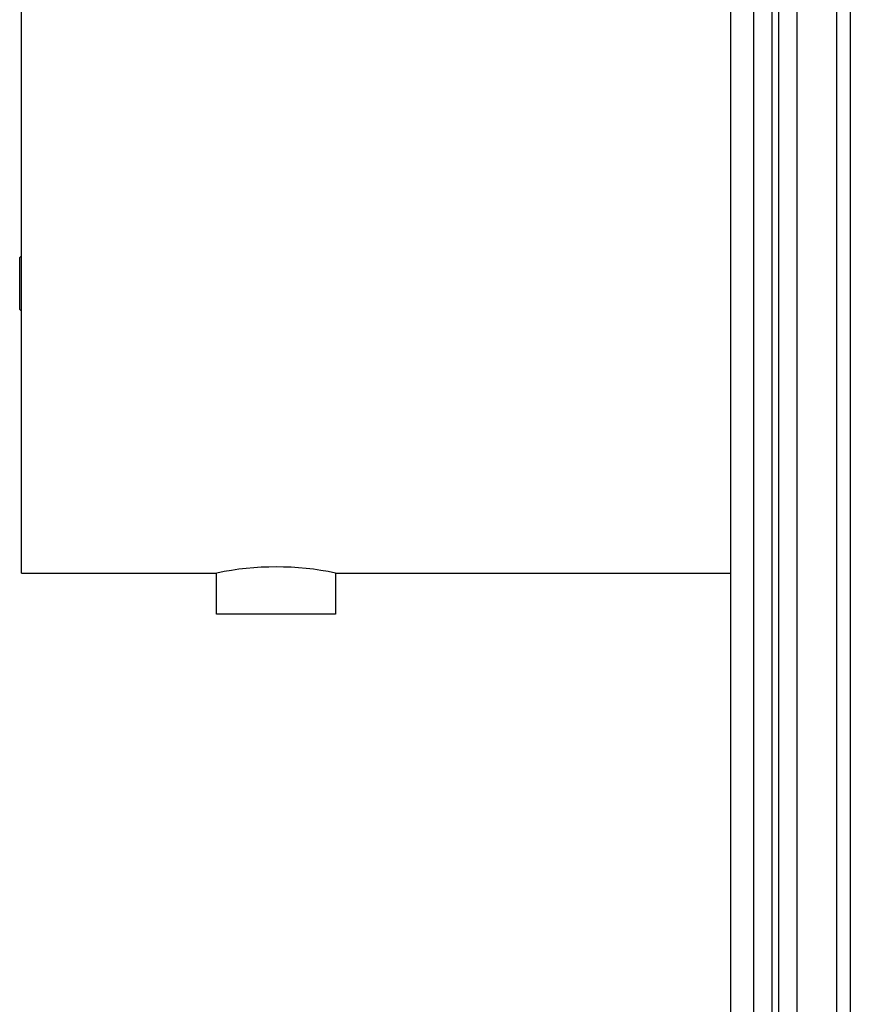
# Model space of a CAD drawing. Header units: inches. Extents: x 0.2 to 16.8, y 0.2 to 10.8.
# Tile 29 of 42: x 8.48 to 9.025, y 5.916 to 6.561. Entities that reach past the tile are written whole.
import ezdxf

# ---------------------------------------------------------------- set-up
doc = ezdxf.new("R2010")
doc.units = ezdxf.units.IN
doc.header["$LTSCALE"] = 0.935
doc.header["$MEASUREMENT"] = 0
doc.layers.get('0').update_dxf_attribs({"linetype": 'CONTINUOUS'})

msp = doc.modelspace()

# ---------------------------------------------------------------- linework, layer by layer
at = {"color": 9, "linetype": 'CONTINUOUS'}
for p, q in [((8.97361, 8.19641), (8.97361, 3.12949)), ((8.97803, 3.12949), (8.97803, 8.19641)), ((9.02499, 7.66341), (9.02499, 3.66341))]:
    msp.add_line(p, q, dxfattribs=at)
at = {"color": 7, "linetype": 'CONTINUOUS'}
for p, q in [((8.99003, 8.19641), (8.99003, 3.12949)), ((8.94661, 3.14341), (8.94661, 8.18241)), ((8.96177, 3.16341), (8.96177, 8.16241)), ((9.01603, 7.66341), (9.01603, 3.66341)), ((8.48158, 6.19841), (8.48158, 6.57841)), ((8.48158, 6.40641), (8.48045, 6.40527)), ((8.48045, 6.37127), (8.48045, 6.40527)), ((8.48045, 6.37127), (8.48158, 6.37014)), ((8.48158, 6.19841), (8.60958, 6.19841)), ((8.60958, 6.17141), (8.60958, 6.19841)), ((8.68758, 6.19841), (8.68758, 6.17141)), ((8.68758, 6.19841), (8.94661, 6.19841)), ((8.68758, 6.17141), (8.60958, 6.17141))]:
    msp.add_line(p, q, dxfattribs=at)
msp.add_arc((8.64858, 6.01227), 0.19018, 78.16702, 101.83305, dxfattribs=at)

doc.saveas('drawing.dxf')
